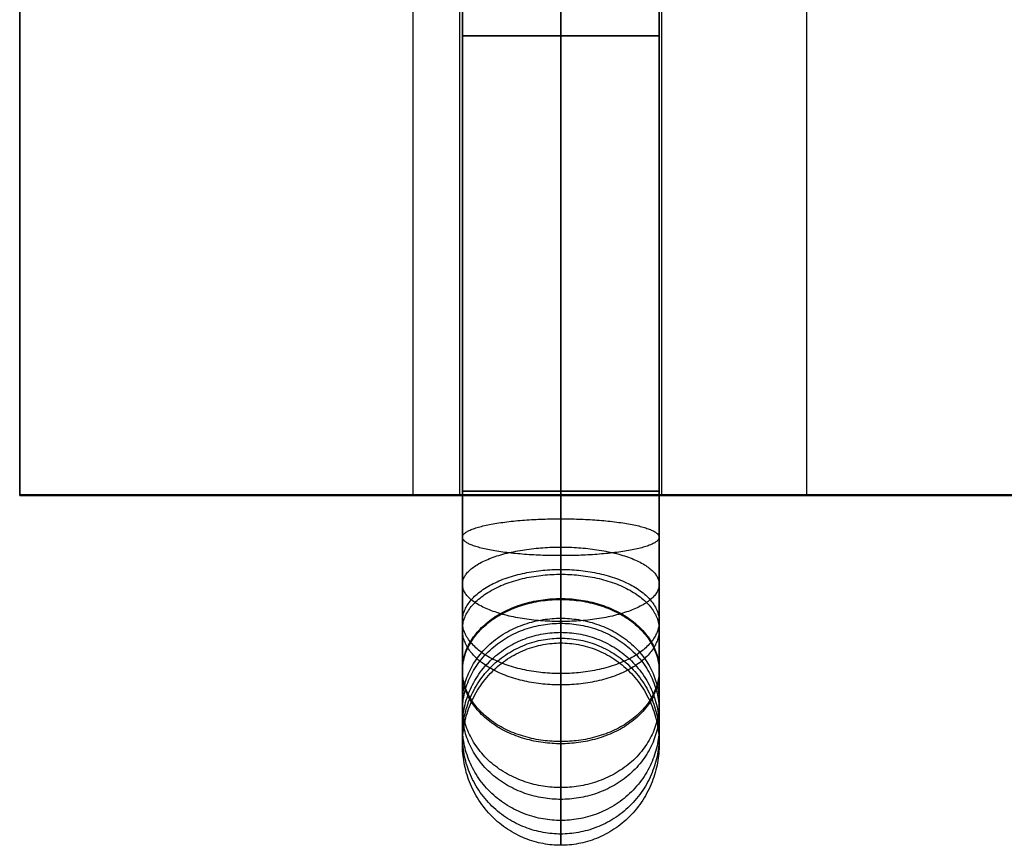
# Model space of a CAD drawing. Header units: millimetres. Extents: x -413 to 413, y -277 to 20.
# Tile 1 of 32: x -400 to -380, y -277 to -260. Entities that reach past the tile are written whole.
import ezdxf

# ---------------------------------------------------------------- set-up
doc = ezdxf.new("R2010")
doc.units = ezdxf.units.MM
doc.layers.add('Défaut', color=7, linetype='Continuous', true_color=0x000000)

# ---------------------------------------------------------------- blocks, each defined once
blk = doc.blocks.new('Cabinet Top Panel v6')
at = {"layer": 'Défaut'}
for p, q in [((-400, 135, 8), (-400, -135, 8)), ((-400, -135, 8), (400, -135, 8))]:
    blk.add_line(p, q, dxfattribs=at)
for points in [[(-400, 135), (-400, 0), (-400, -135)], [(-400, -135, 16), (-400, 0, 16), (-400, 135, 16)], [(-400, -135), (0, -135), (400, -135)], [(400, -135, 16), (0, -135, 16), (-400, -135, 16)], [(-400, -135, 16), (-400, -135, 8), (-400, -135)]]:
    blk.add_open_spline(points, degree=2, dxfattribs=at)
blk = doc.blocks.new('Cabinet Bottom Panel v2')
at = {"layer": 'Défaut'}
for p, q in [((-400, 135, 8), (-400, -135, 8)), ((-400, -135, 8), (400, -135, 8))]:
    blk.add_line(p, q, dxfattribs=at)
for points in [[(-400, 135), (-400, 0), (-400, -135)], [(-400, -135, 16), (-400, 0, 16), (-400, 135, 16)], [(-400, -135), (0, -135), (400, -135)], [(400, -135, 16), (0, -135, 16), (-400, -135, 16)], [(-400, -135, 16), (-400, -135, 8), (-400, -135)]]:
    blk.add_open_spline(points, degree=2, dxfattribs=at)

msp = doc.modelspace()

# ---------------------------------------------------------------- linework, layer by layer
at = {"layer": 'Défaut'}
for p, q in [((-400, 0, 933), (-400, -270, 933)), ((-400, 0, 1768), (-400, -270, 1768)), ((-400, 0, 1383), (-400, -270, 1383)), ((-389, -250, 930.95), (-389, -270, 930.95)), ((-389, -250, 935.05), (-389, -270, 935.05)), ((-389, -250, 1765.95), (-389, -270, 1765.95)), ((-389, -250, 1770.05), (-389, -270, 1770.05)), ((-389, -250, 1380.95), (-389, -270, 1380.95)), ((-389, -250, 1385.05), (-389, -270, 1385.05)), ((-391.05, -270, 933), (-400, -270, 933)), ((-391.05, -270, 1768), (-400, -270, 1768)), ((-391.05, -270, 1383), (-400, -270, 1383)), ((-400, -270.015, 340), (-384, -270.015, 340)), ((-392, -270.015, 664), (-392, -270.015, 16)), ((386.95, -270, 933), (-386.95, -270, 933)), ((386.95, -270, 1768), (-386.95, -270, 1768)), ((386.95, -270, 1383), (-386.95, -270, 1383))]:
    msp.add_line(p, q, dxfattribs=at)
for points, degree in [([(-389, -271.515, 964.561), (-389, -178.212, 1019.098), (-389, -84.91, 1073.634), (-389, 8.393, 1128.17)], 3), ([(-389, -271.515, 1799.561), (-389, -178.212, 1854.098), (-389, -84.91, 1908.634), (-389, 8.393, 1963.17)], 3), ([(-389, -271.515, 1414.561), (-389, -178.212, 1469.098), (-389, -84.91, 1523.634), (-389, 8.393, 1578.17)], 3), ([(-391, -272.574, 966.275), (-391, -179.271, 1020.812), (-391, -85.969, 1075.348), (-391, 7.334, 1129.885)], 3), ([(-391, -272.574, 1801.275), (-391, -179.271, 1855.812), (-391, -85.969, 1910.348), (-391, 7.334, 1964.885)], 3), ([(-391, -272.574, 1416.275), (-391, -179.271, 1470.812), (-391, -85.969, 1525.348), (-391, 7.334, 1579.885)], 3), ([(-387, 7.334, 1129.885), (-387, -85.969, 1075.348), (-387, -179.271, 1020.812), (-387, -272.574, 966.275)], 3), ([(-387, 7.334, 1964.885), (-387, -85.969, 1910.348), (-387, -179.271, 1855.812), (-387, -272.574, 1801.275)], 3), ([(-387, 7.334, 1579.885), (-387, -85.969, 1525.348), (-387, -179.271, 1470.812), (-387, -272.574, 1416.275)], 3), ([(-389, -273.632, 967.99), (-389, -180.33, 1022.526), (-389, -87.027, 1077.063), (-389, 6.275, 1131.599)], 3), ([(-389, -273.632, 1802.99), (-389, -180.33, 1857.526), (-389, -87.027, 1912.063), (-389, 6.275, 1966.599)], 3), ([(-389, -273.632, 1417.99), (-389, -180.33, 1472.526), (-389, -87.027, 1527.063), (-389, 6.275, 1581.599)], 3), ([(-400, 0, 925), (-400, -135, 925), (-400, -270, 925)], 2), ([(-400, -270, 941), (-400, -135, 941), (-400, 0, 941)], 2), ([(-400, 0, 1760), (-400, -135, 1760), (-400, -270, 1760)], 2), ([(-400, -270, 1776), (-400, -135, 1776), (-400, 0, 1776)], 2), ([(-400, 0, 1375), (-400, -135, 1375), (-400, -270, 1375)], 2), ([(-400, -270, 1391), (-400, -135, 1391), (-400, 0, 1391)], 2), ([(-400, -270.015, 664), (-400, -135.015, 664), (-400, -0.015, 664)], 2), ([(-400, -270.015, 16), (-400, -135.015, 16), (-400, -0.015, 16)], 2), ([(-400, -270.015, 340), (-400, -135.015, 340), (-400, -0.015, 340)], 2), ([(-392, -270.015, 664), (-392, -135.015, 664), (-392, -0.015, 664)], 2), ([(-392, -270.015, 16), (-392, -135.015, 16), (-392, -0.015, 16)], 2), ([(-384, -270.015, 664), (-384, -135.015, 664), (-384, -0.015, 664)], 2), ([(-384, -270.015, 16), (-384, -135.015, 16), (-384, -0.015, 16)], 2), ([(-384, -270.015, 340), (-384, -135.015, 340), (-384, -0.015, 340)], 2), ([(-391.05, -270, 933), (-391.05, -260, 933), (-391.05, -250, 933)], 2), ([(-391.05, -270, 1768), (-391.05, -260, 1768), (-391.05, -250, 1768)], 2), ([(-391.05, -270, 1383), (-391.05, -260, 1383), (-391.05, -250, 1383)], 2), ([(-386.95, -250, 933), (-386.95, -260, 933), (-386.95, -270, 933)], 2), ([(-386.95, -250, 1768), (-386.95, -260, 1768), (-386.95, -270, 1768)], 2), ([(-386.95, -250, 1383), (-386.95, -260, 1383), (-386.95, -270, 1383)], 2), ([(-391, -251.423, 932.95), (-391, -257.591, 932.95), (-391, -263.759, 932.95), (-391, -269.926, 932.95)], 3), ([(-391, -251.423, 1767.95), (-391, -257.591, 1767.95), (-391, -263.759, 1767.95), (-391, -269.926, 1767.95)], 3), ([(-391, -251.423, 1382.95), (-391, -257.591, 1382.95), (-391, -263.759, 1382.95), (-391, -269.926, 1382.95)], 3), ([(-389, -251.423, 934.95), (-389, -257.591, 934.95), (-389, -263.759, 934.95), (-389, -269.926, 934.95)], 3), ([(-389, -251.423, 930.95), (-389, -257.591, 930.95), (-389, -263.759, 930.95), (-389, -269.926, 930.95)], 3), ([(-389, -251.423, 1769.95), (-389, -257.591, 1769.95), (-389, -263.759, 1769.95), (-389, -269.926, 1769.95)], 3), ([(-389, -251.423, 1765.95), (-389, -257.591, 1765.95), (-389, -263.759, 1765.95), (-389, -269.926, 1765.95)], 3), ([(-389, -251.423, 1384.95), (-389, -257.591, 1384.95), (-389, -263.759, 1384.95), (-389, -269.926, 1384.95)], 3), ([(-389, -251.423, 1380.95), (-389, -257.591, 1380.95), (-389, -263.759, 1380.95), (-389, -269.926, 1380.95)], 3), ([(-387, -269.926, 932.95), (-387, -263.759, 932.95), (-387, -257.591, 932.95), (-387, -251.423, 932.95)], 3), ([(-387, -269.926, 1767.95), (-387, -263.759, 1767.95), (-387, -257.591, 1767.95), (-387, -251.423, 1767.95)], 3), ([(-387, -269.926, 1382.95), (-387, -263.759, 1382.95), (-387, -257.591, 1382.95), (-387, -251.423, 1382.95)], 3), ([(-400, -270, 925), (-400, -270, 933), (-400, -270, 941)], 2), ([(-400, -270, 925), (0, -270, 925), (400, -270, 925)], 2), ([(400, -270, 941), (0, -270, 941), (-400, -270, 941)], 2), ([(-400, -270, 1760), (-400, -270, 1768), (-400, -270, 1776)], 2), ([(-400, -270, 1760), (0, -270, 1760), (400, -270, 1760)], 2), ([(400, -270, 1776), (0, -270, 1776), (-400, -270, 1776)], 2), ([(-400, -270, 1375), (-400, -270, 1383), (-400, -270, 1391)], 2), ([(-400, -270, 1375), (0, -270, 1375), (400, -270, 1375)], 2), ([(400, -270, 1391), (0, -270, 1391), (-400, -270, 1391)], 2), ([(-400, -270.015, 664), (-392, -270.015, 664), (-384, -270.015, 664)], 2), ([(-384, -270.015, 16), (-392, -270.015, 16), (-400, -270.015, 16)], 2), ([(-400, -270.015, 16), (-400, -270.015, 340), (-400, -270.015, 664)], 2), ([(-384, -270.015, 664), (-384, -270.015, 340), (-384, -270.015, 16)], 2), ([(-389, -273.01, 937.95), (-389, -273.01, 945.963), (-389, -273.01, 953.976), (-389, -273.01, 961.99)], 3), ([(-389, -273.01, 1772.95), (-389, -273.01, 1780.963), (-389, -273.01, 1788.976), (-389, -273.01, 1796.99)], 3), ([(-389, -273.01, 1387.95), (-389, -273.01, 1395.963), (-389, -273.01, 1403.976), (-389, -273.01, 1411.99)], 3), ([(-391, -275.066, 937.95), (-391, -275.066, 945.963), (-391, -275.066, 953.976), (-391, -275.066, 961.99)], 3), ([(-391, -275.066, 1772.95), (-391, -275.066, 1780.963), (-391, -275.066, 1788.976), (-391, -275.066, 1796.99)], 3), ([(-391, -275.066, 1387.95), (-391, -275.066, 1395.963), (-391, -275.066, 1403.976), (-391, -275.066, 1411.99)], 3), ([(-387, -275.066, 961.99), (-387, -275.066, 953.976), (-387, -275.066, 945.963), (-387, -275.066, 937.95)], 3), ([(-387, -275.066, 1796.99), (-387, -275.066, 1788.976), (-387, -275.066, 1780.963), (-387, -275.066, 1772.95)], 3), ([(-387, -275.066, 1411.99), (-387, -275.066, 1403.976), (-387, -275.066, 1395.963), (-387, -275.066, 1387.95)], 3), ([(-389, -277.122, 937.95), (-389, -277.122, 945.963), (-389, -277.122, 953.976), (-389, -277.122, 961.99)], 3), ([(-389, -277.122, 1772.95), (-389, -277.122, 1780.963), (-389, -277.122, 1788.976), (-389, -277.122, 1796.99)], 3), ([(-389, -277.122, 1387.95), (-389, -277.122, 1395.963), (-389, -277.122, 1403.976), (-389, -277.122, 1411.99)], 3)]:
    msp.add_open_spline(points, degree=degree, dxfattribs=at)
for points, weights, knots in [([(-391, -260.675, 932.95), (-391, -260.675, 934.95), (-389, -260.675, 934.95), (-387, -260.675, 934.95), (-387, -260.675, 932.95)], [1, 0.707106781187, 1, 0.707106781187, 1], [6.283185, 6.283185, 6.283185, 9.424778, 9.424778, 12.566371, 12.566371, 12.566371]), ([(-387, -260.675, 932.95), (-387, -260.675, 930.95), (-389, -260.675, 930.95), (-391, -260.675, 930.95), (-391, -260.675, 932.95)], [1, 0.707106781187, 1, 0.707106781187, 1], [0, 0, 0, 3.141593, 3.141593, 6.283185, 6.283185, 6.283185]), ([(-391, -260.675, 1767.95), (-391, -260.675, 1769.95), (-389, -260.675, 1769.95), (-387, -260.675, 1769.95), (-387, -260.675, 1767.95)], [1, 0.707106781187, 1, 0.707106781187, 1], [6.283185, 6.283185, 6.283185, 9.424778, 9.424778, 12.566371, 12.566371, 12.566371]), ([(-387, -260.675, 1767.95), (-387, -260.675, 1765.95), (-389, -260.675, 1765.95), (-391, -260.675, 1765.95), (-391, -260.675, 1767.95)], [1, 0.707106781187, 1, 0.707106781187, 1], [0, 0, 0, 3.141593, 3.141593, 6.283185, 6.283185, 6.283185]), ([(-391, -260.675, 1382.95), (-391, -260.675, 1384.95), (-389, -260.675, 1384.95), (-387, -260.675, 1384.95), (-387, -260.675, 1382.95)], [1, 0.707106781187, 1, 0.707106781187, 1], [6.283185, 6.283185, 6.283185, 9.424778, 9.424778, 12.566371, 12.566371, 12.566371]), ([(-387, -260.675, 1382.95), (-387, -260.675, 1380.95), (-389, -260.675, 1380.95), (-391, -260.675, 1380.95), (-391, -260.675, 1382.95)], [1, 0.707106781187, 1, 0.707106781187, 1], [0, 0, 0, 3.141593, 3.141593, 6.283185, 6.283185, 6.283185]), ([(-386.95, -270, 933), (-386.95, -270, 930.95), (-389, -270, 930.95), (-391.05, -270, 930.95), (-391.05, -270, 933)], [1, 0.707106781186, 1, 0.707106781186, 1], [-8.2, -8.2, -8.2, -4.1, -4.1, 0, 0, 0]), ([(-391.05, -270, 933), (-391.05, -270, 935.05), (-389, -270, 935.05), (-386.95, -270, 935.05), (-386.95, -270, 933)], [1, 0.707106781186, 1, 0.707106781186, 1], [-8.2, -8.2, -8.2, -4.1, -4.1, 0, 0, 0]), ([(-386.95, -270, 1768), (-386.95, -270, 1765.95), (-389, -270, 1765.95), (-391.05, -270, 1765.95), (-391.05, -270, 1768)], [1, 0.707106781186, 1, 0.707106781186, 1], [-8.2, -8.2, -8.2, -4.1, -4.1, 0, 0, 0]), ([(-391.05, -270, 1768), (-391.05, -270, 1770.05), (-389, -270, 1770.05), (-386.95, -270, 1770.05), (-386.95, -270, 1768)], [1, 0.707106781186, 1, 0.707106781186, 1], [-8.2, -8.2, -8.2, -4.1, -4.1, 0, 0, 0]), ([(-386.95, -270, 1383), (-386.95, -270, 1380.95), (-389, -270, 1380.95), (-391.05, -270, 1380.95), (-391.05, -270, 1383)], [1, 0.707106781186, 1, 0.707106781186, 1], [-8.2, -8.2, -8.2, -4.1, -4.1, 0, 0, 0]), ([(-391.05, -270, 1383), (-391.05, -270, 1385.05), (-389, -270, 1385.05), (-386.95, -270, 1385.05), (-386.95, -270, 1383)], [1, 0.707106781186, 1, 0.707106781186, 1], [-8.2, -8.2, -8.2, -4.1, -4.1, 0, 0, 0]), ([(-391, -269.926, 932.95), (-391, -269.926, 934.95), (-389, -269.926, 934.95), (-387, -269.926, 934.95), (-387, -269.926, 932.95)], [1, 0.707106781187, 1, 0.707106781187, 1], [6.283185, 6.283185, 6.283185, 9.424778, 9.424778, 12.566371, 12.566371, 12.566371]), ([(-387, -269.926, 932.95), (-387, -269.926, 930.95), (-389, -269.926, 930.95), (-391, -269.926, 930.95), (-391, -269.926, 932.95)], [1, 0.707106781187, 1, 0.707106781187, 1], [0, 0, 0, 3.141593, 3.141593, 6.283185, 6.283185, 6.283185]), ([(-391, -269.926, 1767.95), (-391, -269.926, 1769.95), (-389, -269.926, 1769.95), (-387, -269.926, 1769.95), (-387, -269.926, 1767.95)], [1, 0.707106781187, 1, 0.707106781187, 1], [6.283185, 6.283185, 6.283185, 9.424778, 9.424778, 12.566371, 12.566371, 12.566371]), ([(-387, -269.926, 1767.95), (-387, -269.926, 1765.95), (-389, -269.926, 1765.95), (-391, -269.926, 1765.95), (-391, -269.926, 1767.95)], [1, 0.707106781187, 1, 0.707106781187, 1], [0, 0, 0, 3.141593, 3.141593, 6.283185, 6.283185, 6.283185]), ([(-391, -269.926, 1382.95), (-391, -269.926, 1384.95), (-389, -269.926, 1384.95), (-387, -269.926, 1384.95), (-387, -269.926, 1382.95)], [1, 0.707106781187, 1, 0.707106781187, 1], [6.283185, 6.283185, 6.283185, 9.424778, 9.424778, 12.566371, 12.566371, 12.566371]), ([(-387, -269.926, 1382.95), (-387, -269.926, 1380.95), (-389, -269.926, 1380.95), (-391, -269.926, 1380.95), (-391, -269.926, 1382.95)], [1, 0.707106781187, 1, 0.707106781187, 1], [0, 0, 0, 3.141593, 3.141593, 6.283185, 6.283185, 6.283185]), ([(-391, -270.862, 933.033), (-391, -270.487, 935), (-389, -270.487, 935), (-387, -270.487, 935), (-387, -270.862, 933.033)], [1, 0.707106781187, 1, 0.707106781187, 1], [6.283185, 6.283185, 6.283185, 9.424778, 9.424778, 12.566371, 12.566371, 12.566371]), ([(-391, -270.862, 1768.033), (-391, -270.487, 1770), (-389, -270.487, 1770), (-387, -270.487, 1770), (-387, -270.862, 1768.033)], [1, 0.707106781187, 1, 0.707106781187, 1], [6.283185, 6.283185, 6.283185, 9.424778, 9.424778, 12.566371, 12.566371, 12.566371]), ([(-391, -270.862, 1383.033), (-391, -270.487, 1385), (-389, -270.487, 1385), (-387, -270.487, 1385), (-387, -270.862, 1383.033)], [1, 0.707106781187, 1, 0.707106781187, 1], [6.283185, 6.283185, 6.283185, 9.424778, 9.424778, 12.566371, 12.566371, 12.566371]), ([(-387, -270.862, 933.033), (-387, -271.236, 931.067), (-389, -271.236, 931.067), (-391, -271.236, 931.067), (-391, -270.862, 933.033)], [1, 0.707106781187, 1, 0.707106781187, 1], [0, 0, 0, 3.141593, 3.141593, 6.283185, 6.283185, 6.283185]), ([(-387, -270.862, 1768.033), (-387, -271.236, 1766.067), (-389, -271.236, 1766.067), (-391, -271.236, 1766.067), (-391, -270.862, 1768.033)], [1, 0.707106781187, 1, 0.707106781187, 1], [0, 0, 0, 3.141593, 3.141593, 6.283185, 6.283185, 6.283185]), ([(-387, -270.862, 1383.033), (-387, -271.236, 1381.067), (-389, -271.236, 1381.067), (-391, -271.236, 1381.067), (-391, -270.862, 1383.033)], [1, 0.707106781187, 1, 0.707106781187, 1], [0, 0, 0, 3.141593, 3.141593, 6.283185, 6.283185, 6.283185]), ([(-391, -271.818, 933.301), (-391, -271.062, 935.161), (-389, -271.062, 935.161), (-387, -271.062, 935.161), (-387, -271.818, 933.301)], [1, 0.707106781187, 1, 0.707106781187, 1], [6.283185, 6.283185, 6.283185, 9.424778, 9.424778, 12.566371, 12.566371, 12.566371]), ([(-391, -271.818, 1768.301), (-391, -271.062, 1770.161), (-389, -271.062, 1770.161), (-387, -271.062, 1770.161), (-387, -271.818, 1768.301)], [1, 0.707106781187, 1, 0.707106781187, 1], [6.283185, 6.283185, 6.283185, 9.424778, 9.424778, 12.566371, 12.566371, 12.566371]), ([(-391, -271.818, 1383.301), (-391, -271.062, 1385.161), (-389, -271.062, 1385.161), (-387, -271.062, 1385.161), (-387, -271.818, 1383.301)], [1, 0.707106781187, 1, 0.707106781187, 1], [6.283185, 6.283185, 6.283185, 9.424778, 9.424778, 12.566371, 12.566371, 12.566371]), ([(-391, -272.574, 966.275), (-391, -271.515, 964.561), (-389, -271.515, 964.561), (-387, -271.515, 964.561), (-387, -272.574, 966.275)], [1, 0.707106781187, 1, 0.707106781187, 1], [6.283185, 6.283185, 6.283185, 9.424778, 9.424778, 12.566371, 12.566371, 12.566371]), ([(-391, -272.574, 1801.275), (-391, -271.515, 1799.561), (-389, -271.515, 1799.561), (-387, -271.515, 1799.561), (-387, -272.574, 1801.275)], [1, 0.707106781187, 1, 0.707106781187, 1], [6.283185, 6.283185, 6.283185, 9.424778, 9.424778, 12.566371, 12.566371, 12.566371]), ([(-391, -272.574, 1416.275), (-391, -271.515, 1414.561), (-389, -271.515, 1414.561), (-387, -271.515, 1414.561), (-387, -272.574, 1416.275)], [1, 0.707106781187, 1, 0.707106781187, 1], [6.283185, 6.283185, 6.283185, 9.424778, 9.424778, 12.566371, 12.566371, 12.566371]), ([(-391, -272.739, 933.765), (-391, -271.614, 935.439), (-389, -271.614, 935.439), (-387, -271.614, 935.439), (-387, -272.739, 933.765)], [1, 0.707106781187, 1, 0.707106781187, 1], [6.283185, 6.283185, 6.283185, 9.424778, 9.424778, 12.566371, 12.566371, 12.566371]), ([(-391, -272.739, 1768.765), (-391, -271.614, 1770.439), (-389, -271.614, 1770.439), (-387, -271.614, 1770.439), (-387, -272.739, 1768.765)], [1, 0.707106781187, 1, 0.707106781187, 1], [6.283185, 6.283185, 6.283185, 9.424778, 9.424778, 12.566371, 12.566371, 12.566371]), ([(-391, -272.739, 1383.765), (-391, -271.614, 1385.439), (-389, -271.614, 1385.439), (-387, -271.614, 1385.439), (-387, -272.739, 1383.765)], [1, 0.707106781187, 1, 0.707106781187, 1], [6.283185, 6.283185, 6.283185, 9.424778, 9.424778, 12.566371, 12.566371, 12.566371]), ([(-387, -271.818, 933.301), (-387, -272.575, 931.441), (-389, -272.575, 931.441), (-391, -272.575, 931.441), (-391, -271.818, 933.301)], [1, 0.707106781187, 1, 0.707106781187, 1], [0, 0, 0, 3.141593, 3.141593, 6.283185, 6.283185, 6.283185]), ([(-387, -271.818, 1768.301), (-387, -272.575, 1766.441), (-389, -272.575, 1766.441), (-391, -272.575, 1766.441), (-391, -271.818, 1768.301)], [1, 0.707106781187, 1, 0.707106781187, 1], [0, 0, 0, 3.141593, 3.141593, 6.283185, 6.283185, 6.283185]), ([(-387, -271.818, 1383.301), (-387, -272.575, 1381.441), (-389, -272.575, 1381.441), (-391, -272.575, 1381.441), (-391, -271.818, 1383.301)], [1, 0.707106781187, 1, 0.707106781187, 1], [0, 0, 0, 3.141593, 3.141593, 6.283185, 6.283185, 6.283185]), ([(-391, -273.561, 934.414), (-391, -272.107, 935.829), (-389, -272.107, 935.829), (-387, -272.107, 935.829), (-387, -273.561, 934.414)], [1, 0.707106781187, 1, 0.707106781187, 1], [6.283185, 6.283185, 6.283185, 9.424778, 9.424778, 12.566371, 12.566371, 12.566371]), ([(-391, -273.561, 1769.414), (-391, -272.107, 1770.829), (-389, -272.107, 1770.829), (-387, -272.107, 1770.829), (-387, -273.561, 1769.414)], [1, 0.707106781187, 1, 0.707106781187, 1], [6.283185, 6.283185, 6.283185, 9.424778, 9.424778, 12.566371, 12.566371, 12.566371]), ([(-391, -273.561, 1384.414), (-391, -272.107, 1385.829), (-389, -272.107, 1385.829), (-387, -272.107, 1385.829), (-387, -273.561, 1384.414)], [1, 0.707106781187, 1, 0.707106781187, 1], [6.283185, 6.283185, 6.283185, 9.424778, 9.424778, 12.566371, 12.566371, 12.566371]), ([(-391, -273.592, 965.494), (-391, -272.126, 964.092), (-389, -272.126, 964.092), (-387, -272.126, 964.092), (-387, -273.592, 965.494)], [1, 0.707106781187, 1, 0.707106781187, 1], [6.283185, 6.283185, 6.283185, 9.424778, 9.424778, 12.566371, 12.566371, 12.566371]), ([(-391, -273.592, 1800.494), (-391, -272.126, 1799.092), (-389, -272.126, 1799.092), (-387, -272.126, 1799.092), (-387, -273.592, 1800.494)], [1, 0.707106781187, 1, 0.707106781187, 1], [6.283185, 6.283185, 6.283185, 9.424778, 9.424778, 12.566371, 12.566371, 12.566371]), ([(-391, -273.592, 1415.494), (-391, -272.126, 1414.092), (-389, -272.126, 1414.092), (-387, -272.126, 1414.092), (-387, -273.592, 1415.494)], [1, 0.707106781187, 1, 0.707106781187, 1], [6.283185, 6.283185, 6.283185, 9.424778, 9.424778, 12.566371, 12.566371, 12.566371]), ([(-391, -274.228, 935.214), (-391, -272.508, 936.308), (-389, -272.508, 936.308), (-387, -272.508, 936.308), (-387, -274.228, 935.214)], [1, 0.707106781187, 1, 0.707106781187, 1], [6.283185, 6.283185, 6.283185, 9.424778, 9.424778, 12.566371, 12.566371, 12.566371]), ([(-391, -274.228, 1770.214), (-391, -272.508, 1771.308), (-389, -272.508, 1771.308), (-387, -272.508, 1771.308), (-387, -274.228, 1770.214)], [1, 0.707106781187, 1, 0.707106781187, 1], [6.283185, 6.283185, 6.283185, 9.424778, 9.424778, 12.566371, 12.566371, 12.566371]), ([(-391, -274.228, 1385.214), (-391, -272.508, 1386.308), (-389, -272.508, 1386.308), (-387, -272.508, 1386.308), (-387, -274.228, 1385.214)], [1, 0.707106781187, 1, 0.707106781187, 1], [6.283185, 6.283185, 6.283185, 9.424778, 9.424778, 12.566371, 12.566371, 12.566371]), ([(-387, -272.574, 966.275), (-387, -273.632, 967.99), (-389, -273.632, 967.99), (-391, -273.632, 967.99), (-391, -272.574, 966.275)], [1, 0.707106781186, 1, 0.707106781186, 1], [0, 0, 0, 3.141593, 3.141593, 6.283185, 6.283185, 6.283185]), ([(-387, -272.574, 1801.275), (-387, -273.632, 1802.99), (-389, -273.632, 1802.99), (-391, -273.632, 1802.99), (-391, -272.574, 1801.275)], [1, 0.707106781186, 1, 0.707106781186, 1], [0, 0, 0, 3.141593, 3.141593, 6.283185, 6.283185, 6.283185]), ([(-387, -272.574, 1416.275), (-387, -273.632, 1417.99), (-389, -273.632, 1417.99), (-391, -273.632, 1417.99), (-391, -272.574, 1416.275)], [1, 0.707106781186, 1, 0.707106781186, 1], [0, 0, 0, 3.141593, 3.141593, 6.283185, 6.283185, 6.283185]), ([(-391, -274.4, 964.452), (-391, -272.61, 963.467), (-389, -272.61, 963.467), (-387, -272.61, 963.467), (-387, -274.4, 964.452)], [1, 0.707106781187, 1, 0.707106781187, 1], [6.283185, 6.283185, 6.283185, 9.424778, 9.424778, 12.566371, 12.566371, 12.566371]), ([(-391, -274.4, 1799.452), (-391, -272.61, 1798.467), (-389, -272.61, 1798.467), (-387, -272.61, 1798.467), (-387, -274.4, 1799.452)], [1, 0.707106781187, 1, 0.707106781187, 1], [6.283185, 6.283185, 6.283185, 9.424778, 9.424778, 12.566371, 12.566371, 12.566371]), ([(-391, -274.4, 1414.452), (-391, -272.61, 1413.467), (-389, -272.61, 1413.467), (-387, -272.61, 1413.467), (-387, -274.4, 1414.452)], [1, 0.707106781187, 1, 0.707106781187, 1], [6.283185, 6.283185, 6.283185, 9.424778, 9.424778, 12.566371, 12.566371, 12.566371]), ([(-387, -272.739, 933.765), (-387, -273.864, 932.091), (-389, -273.864, 932.091), (-391, -273.864, 932.091), (-391, -272.739, 933.765)], [1, 0.707106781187, 1, 0.707106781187, 1], [0, 0, 0, 3.141593, 3.141593, 6.283185, 6.283185, 6.283185]), ([(-387, -272.739, 1768.765), (-387, -273.864, 1767.091), (-389, -273.864, 1767.091), (-391, -273.864, 1767.091), (-391, -272.739, 1768.765)], [1, 0.707106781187, 1, 0.707106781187, 1], [0, 0, 0, 3.141593, 3.141593, 6.283185, 6.283185, 6.283185]), ([(-387, -272.739, 1383.765), (-387, -273.864, 1382.091), (-389, -273.864, 1382.091), (-391, -273.864, 1382.091), (-391, -272.739, 1383.765)], [1, 0.707106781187, 1, 0.707106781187, 1], [0, 0, 0, 3.141593, 3.141593, 6.283185, 6.283185, 6.283185]), ([(-391, -274.705, 936.11), (-391, -272.794, 936.846), (-389, -272.794, 936.846), (-387, -272.794, 936.846), (-387, -274.705, 936.11)], [1, 0.707106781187, 1, 0.707106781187, 1], [6.283185, 6.283185, 6.283185, 9.424778, 9.424778, 12.566371, 12.566371, 12.566371]), ([(-391, -274.705, 1771.11), (-391, -272.794, 1771.846), (-389, -272.794, 1771.846), (-387, -272.794, 1771.846), (-387, -274.705, 1771.11)], [1, 0.707106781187, 1, 0.707106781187, 1], [6.283185, 6.283185, 6.283185, 9.424778, 9.424778, 12.566371, 12.566371, 12.566371]), ([(-391, -274.705, 1386.11), (-391, -272.794, 1386.846), (-389, -272.794, 1386.846), (-387, -272.794, 1386.846), (-387, -274.705, 1386.11)], [1, 0.707106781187, 1, 0.707106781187, 1], [6.283185, 6.283185, 6.283185, 9.424778, 9.424778, 12.566371, 12.566371, 12.566371]), ([(-391, -274.902, 963.242), (-391, -272.912, 962.741), (-389, -272.912, 962.741), (-387, -272.912, 962.741), (-387, -274.902, 963.242)], [1, 0.707106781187, 1, 0.707106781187, 1], [6.283185, 6.283185, 6.283185, 9.424778, 9.424778, 12.566371, 12.566371, 12.566371]), ([(-391, -274.902, 1798.242), (-391, -272.912, 1797.741), (-389, -272.912, 1797.741), (-387, -272.912, 1797.741), (-387, -274.902, 1798.242)], [1, 0.707106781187, 1, 0.707106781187, 1], [6.283185, 6.283185, 6.283185, 9.424778, 9.424778, 12.566371, 12.566371, 12.566371]), ([(-391, -274.902, 1413.242), (-391, -272.912, 1412.741), (-389, -272.912, 1412.741), (-387, -272.912, 1412.741), (-387, -274.902, 1413.242)], [1, 0.707106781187, 1, 0.707106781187, 1], [6.283185, 6.283185, 6.283185, 9.424778, 9.424778, 12.566371, 12.566371, 12.566371]), ([(-391, -275.066, 937.95), (-391, -273.01, 937.95), (-389, -273.01, 937.95), (-387, -273.01, 937.95), (-387, -275.066, 937.95)], [1, 0.707106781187, 1, 0.707106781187, 1], [6.283185, 6.283185, 6.283185, 9.424778, 9.424778, 12.566371, 12.566371, 12.566371]), ([(-391, -275.066, 961.99), (-391, -273.01, 961.99), (-389, -273.01, 961.99), (-387, -273.01, 961.99), (-387, -275.066, 961.99)], [1, 0.707106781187, 1, 0.707106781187, 1], [6.283185, 6.283185, 6.283185, 9.424778, 9.424778, 12.566371, 12.566371, 12.566371]), ([(-391, -275.066, 949.97), (-391, -273.01, 949.97), (-389, -273.01, 949.97), (-387, -273.01, 949.97), (-387, -275.066, 949.97)], [1, 0.707106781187, 1, 0.707106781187, 1], [6.283185, 6.283185, 6.283185, 9.424778, 9.424778, 12.566371, 12.566371, 12.566371]), ([(-391, -275.066, 1772.95), (-391, -273.01, 1772.95), (-389, -273.01, 1772.95), (-387, -273.01, 1772.95), (-387, -275.066, 1772.95)], [1, 0.707106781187, 1, 0.707106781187, 1], [6.283185, 6.283185, 6.283185, 9.424778, 9.424778, 12.566371, 12.566371, 12.566371]), ([(-391, -275.066, 1796.99), (-391, -273.01, 1796.99), (-389, -273.01, 1796.99), (-387, -273.01, 1796.99), (-387, -275.066, 1796.99)], [1, 0.707106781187, 1, 0.707106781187, 1], [6.283185, 6.283185, 6.283185, 9.424778, 9.424778, 12.566371, 12.566371, 12.566371]), ([(-391, -275.066, 1784.97), (-391, -273.01, 1784.97), (-389, -273.01, 1784.97), (-387, -273.01, 1784.97), (-387, -275.066, 1784.97)], [1, 0.707106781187, 1, 0.707106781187, 1], [6.283185, 6.283185, 6.283185, 9.424778, 9.424778, 12.566371, 12.566371, 12.566371]), ([(-391, -275.066, 1387.95), (-391, -273.01, 1387.95), (-389, -273.01, 1387.95), (-387, -273.01, 1387.95), (-387, -275.066, 1387.95)], [1, 0.707106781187, 1, 0.707106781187, 1], [6.283185, 6.283185, 6.283185, 9.424778, 9.424778, 12.566371, 12.566371, 12.566371]), ([(-391, -275.066, 1411.99), (-391, -273.01, 1411.99), (-389, -273.01, 1411.99), (-387, -273.01, 1411.99), (-387, -275.066, 1411.99)], [1, 0.707106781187, 1, 0.707106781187, 1], [6.283185, 6.283185, 6.283185, 9.424778, 9.424778, 12.566371, 12.566371, 12.566371]), ([(-391, -275.066, 1399.97), (-391, -273.01, 1399.97), (-389, -273.01, 1399.97), (-387, -273.01, 1399.97), (-387, -275.066, 1399.97)], [1, 0.707106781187, 1, 0.707106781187, 1], [6.283185, 6.283185, 6.283185, 9.424778, 9.424778, 12.566371, 12.566371, 12.566371]), ([(-387, -273.561, 934.414), (-387, -275.015, 933), (-389, -275.015, 933), (-391, -275.015, 933), (-391, -273.561, 934.414)], [1, 0.707106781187, 1, 0.707106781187, 1], [0, 0, 0, 3.141593, 3.141593, 6.283185, 6.283185, 6.283185]), ([(-387, -273.561, 1769.414), (-387, -275.015, 1768), (-389, -275.015, 1768), (-391, -275.015, 1768), (-391, -273.561, 1769.414)], [1, 0.707106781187, 1, 0.707106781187, 1], [0, 0, 0, 3.141593, 3.141593, 6.283185, 6.283185, 6.283185]), ([(-387, -273.561, 1384.414), (-387, -275.015, 1383), (-389, -275.015, 1383), (-391, -275.015, 1383), (-391, -273.561, 1384.414)], [1, 0.707106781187, 1, 0.707106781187, 1], [0, 0, 0, 3.141593, 3.141593, 6.283185, 6.283185, 6.283185]), ([(-387, -273.592, 965.494), (-387, -275.059, 966.896), (-389, -275.059, 966.896), (-391, -275.059, 966.896), (-391, -273.592, 965.494)], [1, 0.707106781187, 1, 0.707106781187, 1], [0, 0, 0, 3.141593, 3.141593, 6.283185, 6.283185, 6.283185]), ([(-387, -273.592, 1800.494), (-387, -275.059, 1801.896), (-389, -275.059, 1801.896), (-391, -275.059, 1801.896), (-391, -273.592, 1800.494)], [1, 0.707106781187, 1, 0.707106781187, 1], [0, 0, 0, 3.141593, 3.141593, 6.283185, 6.283185, 6.283185]), ([(-387, -273.592, 1415.494), (-387, -275.059, 1416.896), (-389, -275.059, 1416.896), (-391, -275.059, 1416.896), (-391, -273.592, 1415.494)], [1, 0.707106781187, 1, 0.707106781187, 1], [0, 0, 0, 3.141593, 3.141593, 6.283185, 6.283185, 6.283185]), ([(-387, -274.228, 935.214), (-387, -275.949, 934.12), (-389, -275.949, 934.12), (-391, -275.949, 934.12), (-391, -274.228, 935.214)], [1, 0.707106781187, 1, 0.707106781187, 1], [0, 0, 0, 3.141593, 3.141593, 6.283185, 6.283185, 6.283185]), ([(-387, -274.228, 1770.214), (-387, -275.949, 1769.12), (-389, -275.949, 1769.12), (-391, -275.949, 1769.12), (-391, -274.228, 1770.214)], [1, 0.707106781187, 1, 0.707106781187, 1], [0, 0, 0, 3.141593, 3.141593, 6.283185, 6.283185, 6.283185]), ([(-387, -274.228, 1385.214), (-387, -275.949, 1384.12), (-389, -275.949, 1384.12), (-391, -275.949, 1384.12), (-391, -274.228, 1385.214)], [1, 0.707106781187, 1, 0.707106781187, 1], [0, 0, 0, 3.141593, 3.141593, 6.283185, 6.283185, 6.283185]), ([(-387, -274.4, 964.452), (-387, -276.189, 965.437), (-389, -276.189, 965.437), (-391, -276.189, 965.437), (-391, -274.4, 964.452)], [1, 0.707106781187, 1, 0.707106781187, 1], [0, 0, 0, 3.141593, 3.141593, 6.283185, 6.283185, 6.283185]), ([(-387, -274.4, 1799.452), (-387, -276.189, 1800.437), (-389, -276.189, 1800.437), (-391, -276.189, 1800.437), (-391, -274.4, 1799.452)], [1, 0.707106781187, 1, 0.707106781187, 1], [0, 0, 0, 3.141593, 3.141593, 6.283185, 6.283185, 6.283185]), ([(-387, -274.4, 1414.452), (-387, -276.189, 1415.437), (-389, -276.189, 1415.437), (-391, -276.189, 1415.437), (-391, -274.4, 1414.452)], [1, 0.707106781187, 1, 0.707106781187, 1], [0, 0, 0, 3.141593, 3.141593, 6.283185, 6.283185, 6.283185]), ([(-387, -274.705, 936.11), (-387, -276.617, 935.373), (-389, -276.617, 935.373), (-391, -276.617, 935.373), (-391, -274.705, 936.11)], [1, 0.707106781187, 1, 0.707106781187, 1], [0, 0, 0, 3.141593, 3.141593, 6.283185, 6.283185, 6.283185]), ([(-387, -274.705, 1771.11), (-387, -276.617, 1770.373), (-389, -276.617, 1770.373), (-391, -276.617, 1770.373), (-391, -274.705, 1771.11)], [1, 0.707106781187, 1, 0.707106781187, 1], [0, 0, 0, 3.141593, 3.141593, 6.283185, 6.283185, 6.283185]), ([(-387, -274.705, 1386.11), (-387, -276.617, 1385.373), (-389, -276.617, 1385.373), (-391, -276.617, 1385.373), (-391, -274.705, 1386.11)], [1, 0.707106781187, 1, 0.707106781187, 1], [0, 0, 0, 3.141593, 3.141593, 6.283185, 6.283185, 6.283185]), ([(-387, -274.902, 963.242), (-387, -276.893, 963.742), (-389, -276.893, 963.742), (-391, -276.893, 963.742), (-391, -274.902, 963.242)], [1, 0.707106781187, 1, 0.707106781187, 1], [0, 0, 0, 3.141593, 3.141593, 6.283185, 6.283185, 6.283185]), ([(-387, -274.902, 1798.242), (-387, -276.893, 1798.742), (-389, -276.893, 1798.742), (-391, -276.893, 1798.742), (-391, -274.902, 1798.242)], [1, 0.707106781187, 1, 0.707106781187, 1], [0, 0, 0, 3.141593, 3.141593, 6.283185, 6.283185, 6.283185]), ([(-387, -274.902, 1413.242), (-387, -276.893, 1413.742), (-389, -276.893, 1413.742), (-391, -276.893, 1413.742), (-391, -274.902, 1413.242)], [1, 0.707106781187, 1, 0.707106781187, 1], [0, 0, 0, 3.141593, 3.141593, 6.283185, 6.283185, 6.283185]), ([(-387, -275.066, 937.95), (-387, -277.122, 937.95), (-389, -277.122, 937.95), (-391, -277.122, 937.95), (-391, -275.066, 937.95)], [1, 0.707106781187, 1, 0.707106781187, 1], [0, 0, 0, 3.141593, 3.141593, 6.283185, 6.283185, 6.283185]), ([(-387, -275.066, 961.99), (-387, -277.122, 961.99), (-389, -277.122, 961.99), (-391, -277.122, 961.99), (-391, -275.066, 961.99)], [1, 0.707106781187, 1, 0.707106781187, 1], [0, 0, 0, 3.141593, 3.141593, 6.283185, 6.283185, 6.283185]), ([(-387, -275.066, 949.97), (-387, -277.122, 949.97), (-389, -277.122, 949.97), (-391, -277.122, 949.97), (-391, -275.066, 949.97)], [1, 0.707106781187, 1, 0.707106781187, 1], [0, 0, 0, 3.141593, 3.141593, 6.283185, 6.283185, 6.283185]), ([(-387, -275.066, 1772.95), (-387, -277.122, 1772.95), (-389, -277.122, 1772.95), (-391, -277.122, 1772.95), (-391, -275.066, 1772.95)], [1, 0.707106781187, 1, 0.707106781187, 1], [0, 0, 0, 3.141593, 3.141593, 6.283185, 6.283185, 6.283185]), ([(-387, -275.066, 1796.99), (-387, -277.122, 1796.99), (-389, -277.122, 1796.99), (-391, -277.122, 1796.99), (-391, -275.066, 1796.99)], [1, 0.707106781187, 1, 0.707106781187, 1], [0, 0, 0, 3.141593, 3.141593, 6.283185, 6.283185, 6.283185]), ([(-387, -275.066, 1784.97), (-387, -277.122, 1784.97), (-389, -277.122, 1784.97), (-391, -277.122, 1784.97), (-391, -275.066, 1784.97)], [1, 0.707106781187, 1, 0.707106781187, 1], [0, 0, 0, 3.141593, 3.141593, 6.283185, 6.283185, 6.283185]), ([(-387, -275.066, 1387.95), (-387, -277.122, 1387.95), (-389, -277.122, 1387.95), (-391, -277.122, 1387.95), (-391, -275.066, 1387.95)], [1, 0.707106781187, 1, 0.707106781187, 1], [0, 0, 0, 3.141593, 3.141593, 6.283185, 6.283185, 6.283185]), ([(-387, -275.066, 1411.99), (-387, -277.122, 1411.99), (-389, -277.122, 1411.99), (-391, -277.122, 1411.99), (-391, -275.066, 1411.99)], [1, 0.707106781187, 1, 0.707106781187, 1], [0, 0, 0, 3.141593, 3.141593, 6.283185, 6.283185, 6.283185]), ([(-387, -275.066, 1399.97), (-387, -277.122, 1399.97), (-389, -277.122, 1399.97), (-391, -277.122, 1399.97), (-391, -275.066, 1399.97)], [1, 0.707106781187, 1, 0.707106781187, 1], [0, 0, 0, 3.141593, 3.141593, 6.283185, 6.283185, 6.283185])]:
    msp.add_rational_spline(points, weights, degree=2, knots=knots, dxfattribs=at)
for points, knots in [([(-391, -269.926, 932.95), (-391, -270.24, 932.95), (-391, -270.553, 932.978), (-391, -270.862, 933.033), (-391, -271.188, 933.092), (-391, -271.509, 933.182), (-391, -271.818, 933.301), (-391, -272.14, 933.425), (-391, -272.449, 933.581), (-391, -272.739, 933.765), (-391, -273.035, 933.953), (-391, -273.311, 934.171), (-391, -273.561, 934.414), (-391, -273.811, 934.658), (-391, -274.035, 934.926), (-391, -274.228, 935.214), (-391, -274.418, 935.496), (-391, -274.578, 935.796), (-391, -274.705, 936.11), (-391, -274.943, 936.694), (-391, -275.067, 937.322), (-391, -275.066, 937.95)], [0, 0, 0, 0, 0.91374, 0.91374, 0.91374, 1.882528, 1.882528, 1.882528, 2.891874, 2.891874, 2.891874, 3.922783, 3.922783, 3.922783, 4.953694, 4.953694, 4.953694, 5.963068, 5.963068, 5.963068, 7.853969, 7.853969, 7.853969, 7.853969]), ([(-391, -269.926, 1767.95), (-391, -270.24, 1767.95), (-391, -270.553, 1767.978), (-391, -270.862, 1768.033), (-391, -271.188, 1768.092), (-391, -271.509, 1768.182), (-391, -271.818, 1768.301), (-391, -272.14, 1768.425), (-391, -272.449, 1768.581), (-391, -272.739, 1768.765), (-391, -273.035, 1768.953), (-391, -273.311, 1769.171), (-391, -273.561, 1769.414), (-391, -273.811, 1769.658), (-391, -274.035, 1769.926), (-391, -274.228, 1770.214), (-391, -274.418, 1770.496), (-391, -274.578, 1770.796), (-391, -274.705, 1771.11), (-391, -274.943, 1771.694), (-391, -275.067, 1772.322), (-391, -275.066, 1772.95)], [0, 0, 0, 0, 0.91374, 0.91374, 0.91374, 1.882528, 1.882528, 1.882528, 2.891874, 2.891874, 2.891874, 3.922783, 3.922783, 3.922783, 4.953694, 4.953694, 4.953694, 5.963068, 5.963068, 5.963068, 7.853969, 7.853969, 7.853969, 7.853969]), ([(-391, -269.926, 1382.95), (-391, -270.24, 1382.95), (-391, -270.553, 1382.978), (-391, -270.862, 1383.033), (-391, -271.188, 1383.092), (-391, -271.509, 1383.182), (-391, -271.818, 1383.301), (-391, -272.14, 1383.425), (-391, -272.449, 1383.581), (-391, -272.739, 1383.765), (-391, -273.035, 1383.953), (-391, -273.311, 1384.171), (-391, -273.561, 1384.414), (-391, -273.811, 1384.658), (-391, -274.035, 1384.926), (-391, -274.228, 1385.214), (-391, -274.418, 1385.496), (-391, -274.578, 1385.796), (-391, -274.705, 1386.11), (-391, -274.943, 1386.694), (-391, -275.067, 1387.322), (-391, -275.066, 1387.95)], [0, 0, 0, 0, 0.91374, 0.91374, 0.91374, 1.882528, 1.882528, 1.882528, 2.891874, 2.891874, 2.891874, 3.922783, 3.922783, 3.922783, 4.953694, 4.953694, 4.953694, 5.963068, 5.963068, 5.963068, 7.853969, 7.853969, 7.853969, 7.853969]), ([(-389, -269.926, 934.95), (-389, -270.114, 934.95), (-389, -270.502, 934.985), (-389, -271.077, 935.145), (-389, -271.629, 935.424), (-389, -272.123, 935.814), (-389, -272.523, 936.293), (-389, -272.897, 936.994), (-389, -273.011, 937.573), (-389, -273.01, 937.95)], [0, 0, 0, 0, 0.914911, 1.884792, 2.89513, 3.926985, 4.958839, 5.969177, 7.853969, 7.853969, 7.853969, 7.853969]), ([(-389, -269.926, 930.95), (-389, -270.365, 930.95), (-389, -271.269, 931.031), (-389, -272.61, 931.406), (-389, -273.9, 932.056), (-389, -275.051, 932.965), (-389, -275.985, 934.084), (-389, -276.857, 935.72), (-389, -277.123, 937.07), (-389, -277.122, 937.95)], [0, 0, 0, 0, 0.914911, 1.884792, 2.89513, 3.926985, 4.958839, 5.969177, 7.853969, 7.853969, 7.853969, 7.853969]), ([(-389, -269.926, 1769.95), (-389, -270.114, 1769.95), (-389, -270.502, 1769.985), (-389, -271.077, 1770.145), (-389, -271.629, 1770.424), (-389, -272.123, 1770.814), (-389, -272.523, 1771.293), (-389, -272.897, 1771.994), (-389, -273.011, 1772.573), (-389, -273.01, 1772.95)], [0, 0, 0, 0, 0.914911, 1.884792, 2.89513, 3.926985, 4.958839, 5.969177, 7.853969, 7.853969, 7.853969, 7.853969]), ([(-389, -269.926, 1765.95), (-389, -270.365, 1765.95), (-389, -271.269, 1766.031), (-389, -272.61, 1766.406), (-389, -273.9, 1767.056), (-389, -275.051, 1767.965), (-389, -275.985, 1769.084), (-389, -276.857, 1770.72), (-389, -277.123, 1772.07), (-389, -277.122, 1772.95)], [0, 0, 0, 0, 0.914911, 1.884792, 2.89513, 3.926985, 4.958839, 5.969177, 7.853969, 7.853969, 7.853969, 7.853969]), ([(-389, -269.926, 1384.95), (-389, -270.114, 1384.95), (-389, -270.502, 1384.985), (-389, -271.077, 1385.145), (-389, -271.629, 1385.424), (-389, -272.123, 1385.814), (-389, -272.523, 1386.293), (-389, -272.897, 1386.994), (-389, -273.011, 1387.573), (-389, -273.01, 1387.95)], [0, 0, 0, 0, 0.914911, 1.884792, 2.89513, 3.926985, 4.958839, 5.969177, 7.853969, 7.853969, 7.853969, 7.853969]), ([(-389, -269.926, 1380.95), (-389, -270.365, 1380.95), (-389, -271.269, 1381.031), (-389, -272.61, 1381.406), (-389, -273.9, 1382.056), (-389, -275.051, 1382.965), (-389, -275.985, 1384.084), (-389, -276.857, 1385.72), (-389, -277.123, 1387.07), (-389, -277.122, 1387.95)], [0, 0, 0, 0, 0.914911, 1.884792, 2.89513, 3.926985, 4.958839, 5.969177, 7.853969, 7.853969, 7.853969, 7.853969]), ([(-387, -275.066, 937.95), (-387, -275.067, 937.322), (-387, -274.943, 936.694), (-387, -274.705, 936.11), (-387, -274.578, 935.796), (-387, -274.418, 935.496), (-387, -274.228, 935.214), (-387, -274.035, 934.926), (-387, -273.811, 934.658), (-387, -273.561, 934.414), (-387, -273.311, 934.171), (-387, -273.035, 933.953), (-387, -272.739, 933.765), (-387, -272.449, 933.581), (-387, -272.14, 933.425), (-387, -271.818, 933.301), (-387, -271.509, 933.182), (-387, -271.188, 933.092), (-387, -270.862, 933.033), (-387, -270.553, 932.978), (-387, -270.24, 932.95), (-387, -269.926, 932.95)], [-7.853969, -7.853969, -7.853969, -7.853969, -5.963068, -5.963068, -5.963068, -4.953694, -4.953694, -4.953694, -3.922783, -3.922783, -3.922783, -2.891874, -2.891874, -2.891874, -1.882528, -1.882528, -1.882528, -0.91374, -0.91374, -0.91374, 0, 0, 0, 0]), ([(-387, -275.066, 1772.95), (-387, -275.067, 1772.322), (-387, -274.943, 1771.694), (-387, -274.705, 1771.11), (-387, -274.578, 1770.796), (-387, -274.418, 1770.496), (-387, -274.228, 1770.214), (-387, -274.035, 1769.926), (-387, -273.811, 1769.658), (-387, -273.561, 1769.414), (-387, -273.311, 1769.171), (-387, -273.035, 1768.953), (-387, -272.739, 1768.765), (-387, -272.449, 1768.581), (-387, -272.14, 1768.425), (-387, -271.818, 1768.301), (-387, -271.509, 1768.182), (-387, -271.188, 1768.092), (-387, -270.862, 1768.033), (-387, -270.553, 1767.978), (-387, -270.24, 1767.95), (-387, -269.926, 1767.95)], [-7.853969, -7.853969, -7.853969, -7.853969, -5.963068, -5.963068, -5.963068, -4.953694, -4.953694, -4.953694, -3.922783, -3.922783, -3.922783, -2.891874, -2.891874, -2.891874, -1.882528, -1.882528, -1.882528, -0.91374, -0.91374, -0.91374, 0, 0, 0, 0]), ([(-387, -275.066, 1387.95), (-387, -275.067, 1387.322), (-387, -274.943, 1386.694), (-387, -274.705, 1386.11), (-387, -274.578, 1385.796), (-387, -274.418, 1385.496), (-387, -274.228, 1385.214), (-387, -274.035, 1384.926), (-387, -273.811, 1384.658), (-387, -273.561, 1384.414), (-387, -273.311, 1384.171), (-387, -273.035, 1383.953), (-387, -272.739, 1383.765), (-387, -272.449, 1383.581), (-387, -272.14, 1383.425), (-387, -271.818, 1383.301), (-387, -271.509, 1383.182), (-387, -271.188, 1383.092), (-387, -270.862, 1383.033), (-387, -270.553, 1382.978), (-387, -270.24, 1382.95), (-387, -269.926, 1382.95)], [-7.853969, -7.853969, -7.853969, -7.853969, -5.963068, -5.963068, -5.963068, -4.953694, -4.953694, -4.953694, -3.922783, -3.922783, -3.922783, -2.891874, -2.891874, -2.891874, -1.882528, -1.882528, -1.882528, -0.91374, -0.91374, -0.91374, 0, 0, 0, 0]), ([(-389, -273.01, 961.99), (-389, -273.01, 962.243), (-389, -272.943, 962.758), (-389, -272.641, 963.484), (-389, -272.157, 964.109), (-389, -271.738, 964.431), (-389, -271.515, 964.561)], [0, 0, 0, 0, 1.265495, 2.574359, 3.883222, 5.148718, 5.148718, 5.148718, 5.148718]), ([(-389, -273.01, 1796.99), (-389, -273.01, 1797.243), (-389, -272.943, 1797.758), (-389, -272.641, 1798.484), (-389, -272.157, 1799.109), (-389, -271.738, 1799.431), (-389, -271.515, 1799.561)], [0, 0, 0, 0, 1.265495, 2.574359, 3.883222, 5.148718, 5.148718, 5.148718, 5.148718]), ([(-389, -273.01, 1411.99), (-389, -273.01, 1412.243), (-389, -272.943, 1412.758), (-389, -272.641, 1413.484), (-389, -272.157, 1414.109), (-389, -271.738, 1414.431), (-389, -271.515, 1414.561)], [0, 0, 0, 0, 1.265495, 2.574359, 3.883222, 5.148718, 5.148718, 5.148718, 5.148718]), ([(-391, -275.066, 961.99), (-391, -275.066, 962.411), (-391, -275.011, 962.833), (-391, -274.902, 963.242), (-391, -274.79, 963.664), (-391, -274.621, 964.072), (-391, -274.4, 964.452), (-391, -274.179, 964.831), (-391, -273.907, 965.183), (-391, -273.592, 965.494), (-391, -273.289, 965.795), (-391, -272.945, 966.058), (-391, -272.574, 966.275)], [0, 0, 0, 0, 1.265382, 1.265382, 1.265382, 2.57436, 2.57436, 2.57436, 3.88333, 3.88333, 3.88333, 5.148718, 5.148718, 5.148718, 5.148718]), ([(-391, -275.066, 1796.99), (-391, -275.066, 1797.411), (-391, -275.011, 1797.833), (-391, -274.902, 1798.242), (-391, -274.79, 1798.664), (-391, -274.621, 1799.072), (-391, -274.4, 1799.452), (-391, -274.179, 1799.831), (-391, -273.907, 1800.183), (-391, -273.592, 1800.494), (-391, -273.289, 1800.795), (-391, -272.945, 1801.058), (-391, -272.574, 1801.275)], [0, 0, 0, 0, 1.265382, 1.265382, 1.265382, 2.57436, 2.57436, 2.57436, 3.88333, 3.88333, 3.88333, 5.148718, 5.148718, 5.148718, 5.148718]), ([(-391, -275.066, 1411.99), (-391, -275.066, 1412.411), (-391, -275.011, 1412.833), (-391, -274.902, 1413.242), (-391, -274.79, 1413.664), (-391, -274.621, 1414.072), (-391, -274.4, 1414.452), (-391, -274.179, 1414.831), (-391, -273.907, 1415.183), (-391, -273.592, 1415.494), (-391, -273.289, 1415.795), (-391, -272.945, 1416.058), (-391, -272.574, 1416.275)], [0, 0, 0, 0, 1.265382, 1.265382, 1.265382, 2.57436, 2.57436, 2.57436, 3.88333, 3.88333, 3.88333, 5.148718, 5.148718, 5.148718, 5.148718]), ([(-387, -272.574, 966.275), (-387, -272.945, 966.058), (-387, -273.289, 965.795), (-387, -273.592, 965.494), (-387, -273.907, 965.183), (-387, -274.179, 964.831), (-387, -274.4, 964.452), (-387, -274.621, 964.072), (-387, -274.79, 963.664), (-387, -274.902, 963.242), (-387, -275.011, 962.833), (-387, -275.066, 962.411), (-387, -275.066, 961.99)], [-5.148718, -5.148718, -5.148718, -5.148718, -3.88333, -3.88333, -3.88333, -2.57436, -2.57436, -2.57436, -1.265382, -1.265382, -1.265382, 0, 0, 0, 0]), ([(-387, -272.574, 1801.275), (-387, -272.945, 1801.058), (-387, -273.289, 1800.795), (-387, -273.592, 1800.494), (-387, -273.907, 1800.183), (-387, -274.179, 1799.831), (-387, -274.4, 1799.452), (-387, -274.621, 1799.072), (-387, -274.79, 1798.664), (-387, -274.902, 1798.242), (-387, -275.011, 1797.833), (-387, -275.066, 1797.411), (-387, -275.066, 1796.99)], [-5.148718, -5.148718, -5.148718, -5.148718, -3.88333, -3.88333, -3.88333, -2.57436, -2.57436, -2.57436, -1.265382, -1.265382, -1.265382, 0, 0, 0, 0]), ([(-387, -272.574, 1416.275), (-387, -272.945, 1416.058), (-387, -273.289, 1415.795), (-387, -273.592, 1415.494), (-387, -273.907, 1415.183), (-387, -274.179, 1414.831), (-387, -274.4, 1414.452), (-387, -274.621, 1414.072), (-387, -274.79, 1413.664), (-387, -274.902, 1413.242), (-387, -275.011, 1412.833), (-387, -275.066, 1412.411), (-387, -275.066, 1411.99)], [-5.148718, -5.148718, -5.148718, -5.148718, -3.88333, -3.88333, -3.88333, -2.57436, -2.57436, -2.57436, -1.265382, -1.265382, -1.265382, 0, 0, 0, 0]), ([(-389, -277.122, 961.99), (-389, -277.122, 962.58), (-389, -276.965, 963.781), (-389, -276.261, 965.476), (-389, -275.13, 966.936), (-389, -274.153, 967.686), (-389, -273.632, 967.99)], [0, 0, 0, 0, 1.265495, 2.574359, 3.883222, 5.148718, 5.148718, 5.148718, 5.148718]), ([(-389, -277.122, 1796.99), (-389, -277.122, 1797.58), (-389, -276.965, 1798.781), (-389, -276.261, 1800.476), (-389, -275.13, 1801.936), (-389, -274.153, 1802.686), (-389, -273.632, 1802.99)], [0, 0, 0, 0, 1.265495, 2.574359, 3.883222, 5.148718, 5.148718, 5.148718, 5.148718]), ([(-389, -277.122, 1411.99), (-389, -277.122, 1412.58), (-389, -276.965, 1413.781), (-389, -276.261, 1415.476), (-389, -275.13, 1416.936), (-389, -274.153, 1417.686), (-389, -273.632, 1417.99)], [0, 0, 0, 0, 1.265495, 2.574359, 3.883222, 5.148718, 5.148718, 5.148718, 5.148718])]:
    msp.add_open_spline(points, degree=3, knots=knots, dxfattribs=at)

# ---------------------------------------------------------------- block references
for name, p in [('Cabinet Top Panel v6', (0, -135.015, 664)), ('Cabinet Bottom Panel v2', (0, -135.015))]:
    msp.add_blockref(name, p, dxfattribs=at)

doc.saveas('drawing.dxf')
